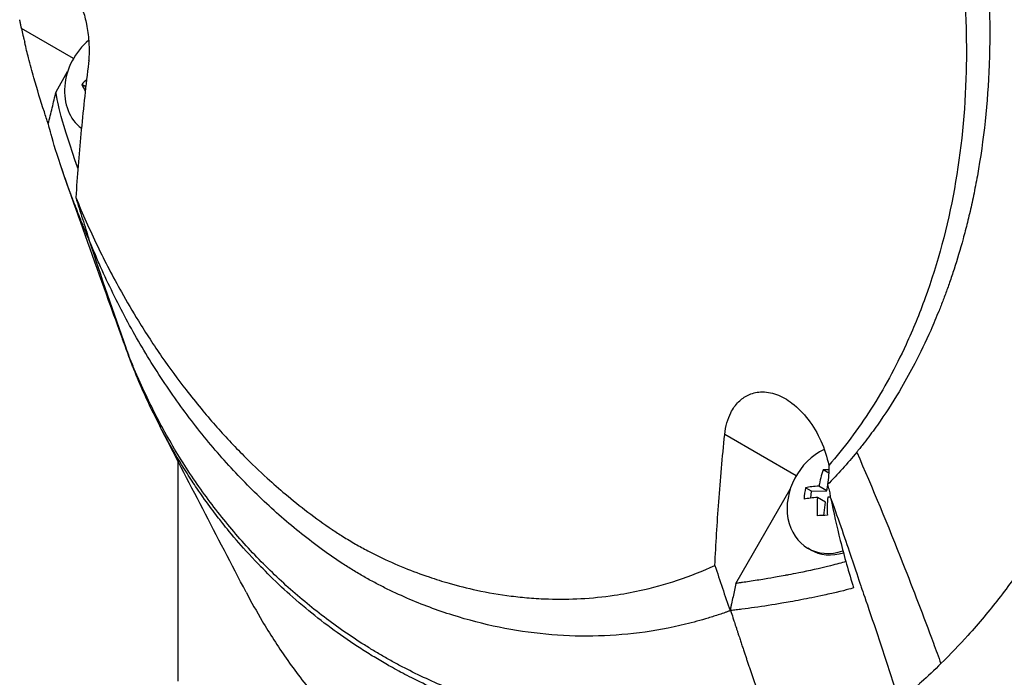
# Model space of a CAD drawing. Header units: millimetres. Extents: x 0 to 4378, y 0 to 2376.
# Tile 207 of 227: x 2548 to 2608, y 1523 to 1563. Entities that reach past the tile are written whole.
import ezdxf

# ---------------------------------------------------------------- set-up
doc = ezdxf.new("R2010")
doc.units = ezdxf.units.MM
doc.header["$LTSCALE"] = 0.2
doc.layers.add('01_Object Line', color=4, linetype='Continuous')

# ---------------------------------------------------------------- blocks, each defined once
blk = doc.blocks.new('A$Cf809625c')
for p, q in [((-197.934, 460.418), (-201.092, 462.242)), ((-197.012, 460.293), (-197.018, 460.297)), ((-198.995, 458.397), (-198.291, 459.617)), ((-197.191, 458.701), (-197.428, 458.838)), ((-196.975, 449.371), (-196.96, 449.324)), ((-154.03, 435.071), (-158.368, 437.576)), ((-191.583, 436.107), (-191.583, 436.109)), ((-191.583, 422.603), (-191.583, 435.957)), ((-152.05, 435.228), (-152.395, 435.428)), ((-153.089, 434.138), (-153.462, 434.354)), ((-152.157, 434.172), (-152.642, 434.452)), ((-152.157, 434.172), (-152.114, 434.505)), ((-157.696, 428.538), (-154.387, 434.27)), ((-153.143, 433.721), (-153.089, 434.138)), ((-153.089, 434.138), (-152.157, 434.172)), ((-152.246, 433.478), (-152.731, 433.758)), ((-152.35, 432.671), (-152.246, 433.478)), ((-153.166, 430.588), (-153.316, 430.675)), ((-150.636, 429.986), (-150.637, 429.986)), ((-184.039, 427.212), (-184.039, 427.212)), ((-149.358, 426.217), (-149.358, 426.217)), ((-181.297, 425.124), (-181.297, 425.124)), ((-177.913, 423.077), (-177.913, 423.077))]:
    blk.add_line(p, q)
for centre, major_axis, ratio, start_param, end_param in [((-195.494, 459.01), (-1.725, -2.988), 0.816497, 4.290569, 6.183134), ((-194.606, 459.275), (-3.805, -1.962), 0.511258, 5.112407, 5.114584), ((-194.314, 457.958), (2.699, -3.607), 0.268233, 3.825255, 3.830705), ((-194.177, 458.444), (-4.004, -2.065), 0.511258, 5.252138, 5.357499), ((-195.153, 457.33), (2.565, -3.427), 0.268233, 4.06817, 4.194472), ((27.138, 606.344), (138.525, 264.107), 0.726887, 2.523897, 2.55178), ((-183.708, 451.474), (17.522, -52.307), 0.240402, 4.796835, 4.80237), ((84.675, 714.677), (208.849, 361.747), 0.577351, 2.687136, 2.689473), ((-151.591, 433.663), (-1.725, -2.988), 0.816497, 4.003922, 7.034621), ((-150.442, 432.809), (0.162, -4.502), 0.514042, 4.073232, 4.320379), ((-149.952, 434.208), (-4.246, 0.547), 0.262858, 5.2613, 5.359054), ((-151.374, 432.775), (0.154, -4.278), 0.514042, 4.316147, 4.485718), ((-150.086, 433.167), (-4.468, 0.575), 0.262858, 5.354822, 5.601968), ((-150.175, 432.473), (4.468, -0.575), 0.262858, 2.213229, 2.460376), ((-150.442, 432.809), (0.162, -4.502), 0.514042, 4.481486, 4.728633), ((-149.82, 432.831), (-0.162, 4.502), 0.514042, 1.339894, 1.58704), ((-150.175, 432.473), (4.468, -0.575), 0.262858, 2.010377, 2.052121), ((-150.31, 431.432), (4.246, -0.547), 0.262858, 2.04789, 2.217461), ((-151.441, 433.576), (-1.725, -2.988), 0.816497, 0, 0.712038), ((-132.583, 489.773), (41.719, 72.26), 0.57735, 2.842314, 2.842318)]:
    blk.add_ellipse(centre, major_axis=major_axis, ratio=ratio, start_param=start_param, end_param=end_param)
for points, knots in [([(-129.077, 420.846), (-129.061, 420.856), (-128.858, 420.986), (-128.758, 421.05), (-128.679, 421.101), (-128.44, 421.255), (-128.281, 421.358), (-127.805, 421.67), (-127.488, 421.88), (-126.542, 422.516), (-125.915, 422.95), (-124.045, 424.278), (-122.816, 425.198), (-121.313, 426.377), (-121.015, 426.614), (-120.341, 427.156), (-119.959, 427.467), (-118.888, 428.353), (-118.19, 428.945), (-117.36, 429.668), (-117.223, 429.789), (-116.963, 430.018), (-116.84, 430.126), (-115.412, 431.395), (-114.13, 432.589), (-112.153, 434.517), (-111.443, 435.227), (-109.937, 436.772), (-109.144, 437.608), (-106.276, 440.72), (-104.264, 443.07), (-101.689, 446.294), (-101.058, 447.104), (-100.343, 448.042), (-100.251, 448.163), (-100.092, 448.374), (-100.018, 448.471), (-99.873, 448.664), (-99.798, 448.764), (-99.625, 448.996), (-99.53, 449.124), (-99.362, 449.353), (-99.292, 449.449), (-99.12, 449.686), (-99.017, 449.829), (-98.831, 450.09), (-98.746, 450.209), (-98.227, 450.944), (-97.802, 451.568), (-96.849, 453.017), (-96.328, 453.847), (-95.314, 455.54), (-94.821, 456.403), (-94.045, 457.833), (-93.749, 458.397), (-93.395, 459.094), (-93.329, 459.223), (-93.146, 459.59), (-93.029, 459.827), (-92.631, 460.645), (-92.356, 461.232), (-91.946, 462.139), (-91.804, 462.459), (-91.617, 462.891), (-91.568, 463.003), (-91.495, 463.175), (-91.471, 463.231), (-91.392, 463.417), (-91.336, 463.548), (-91.198, 463.877), (-91.112, 464.082), (-90.923, 464.537), (-90.823, 464.78), (-90.627, 465.261), (-90.531, 465.498), (-90.403, 465.817), (-90.372, 465.895), (-90.261, 466.172), (-90.179, 466.378), (-89.975, 466.895), (-89.861, 467.189), (-89.662, 467.704), (-89.578, 467.924), (-89.412, 468.36), (-89.328, 468.582), (-89.114, 469.153), (-88.987, 469.497), (-88.767, 470.102), (-88.676, 470.354), (-88.517, 470.798), (-88.45, 470.987), (-88.348, 471.275), (-88.314, 471.373), (-88.183, 471.747), (-88.087, 472.024), (-87.564, 473.552), (-87.154, 474.809), (-86.345, 477.432), (-85.947, 478.803), (-85.428, 480.714), (-85.286, 481.252), (-85.081, 482.052), (-85.015, 482.312), (-84.796, 483.189), (-84.646, 483.812), (-84.354, 485.072), (-84.21, 485.715), (-83.773, 487.755), (-83.5, 489.156), (-83.055, 491.712), (-82.874, 492.866), (-82.524, 495.371), (-82.363, 496.725), (-82.125, 499.164), (-82.038, 500.251), (-81.713, 505.517), (-81.751, 509.667), (-82.224, 514.573), (-82.324, 515.44), (-82.556, 517.134), (-82.686, 517.964), (-83.4, 521.975), (-84.217, 525.061), (-85.804, 529.297), (-86.352, 530.576), (-87.541, 533.004), (-88.176, 534.155), (-90.206, 537.411), (-91.741, 539.375), (-94.323, 541.979), (-95.215, 542.778), (-97.978, 544.97), (-99.96, 546.188), (-104.184, 548.13), (-106.4, 548.844), (-109.31, 549.435), (-109.918, 549.54), (-111.156, 549.719), (-111.786, 549.791), (-113.067, 549.904), (-113.719, 549.943), (-115.719, 550.008), (-117.077, 549.978), (-119.596, 549.793), (-120.755, 549.659), (-122.93, 549.32), (-123.946, 549.126), (-126.739, 548.501), (-128.513, 548), (-131.597, 546.964), (-132.913, 546.469), (-135.199, 545.52), (-136.173, 545.087), (-137.867, 544.286), (-138.591, 543.929), (-139.58, 543.421), (-139.849, 543.28), (-140.352, 543.013), (-140.587, 542.887), (-141.23, 542.538), (-141.639, 542.31), (-142.656, 541.733), (-143.264, 541.378), (-144.172, 540.831), (-144.474, 540.647), (-144.925, 540.367), (-145.076, 540.273), (-145.267, 540.152), (-145.349, 540.101), (-145.431, 540.049)], [-6.229962, -6.229962, -6.229962, -6.229962, -6.227864, -6.227864, -6.219552, -6.219552, -6.202929, -6.202929, -6.16968, -6.16968, -6.103208, -6.103208, -5.970065, -5.970065, -5.937453, -5.937453, -5.895346, -5.895346, -5.816119, -5.816119, -5.800362, -5.800362, -5.786281, -5.786281, -5.635887, -5.635887, -5.550128, -5.550128, -5.451964, -5.451964, -5.19041, -5.19041, -5.103809, -5.103809, -5.091041, -5.091041, -5.081268, -5.081268, -5.070806, -5.070806, -5.057101, -5.057101, -5.047416, -5.047416, -5.032993, -5.032993, -5.021064, -5.021064, -4.959513, -4.959513, -4.879662, -4.879662, -4.798866, -4.798866, -4.746913, -4.746913, -4.735039, -4.735039, -4.713278, -4.713278, -4.660559, -4.660559, -4.631405, -4.631405, -4.620962, -4.620962, -4.61581, -4.61581, -4.603824, -4.603824, -4.585775, -4.585775, -4.565126, -4.565126, -4.545061, -4.545061, -4.538129, -4.538129, -4.518662, -4.518662, -4.489931, -4.489931, -4.468034, -4.468034, -4.446173, -4.446173, -4.412022, -4.412022, -4.38742, -4.38742, -4.368644, -4.368644, -4.359076, -4.359076, -4.331844, -4.331844, -4.208918, -4.208918, -4.076245, -4.076245, -4.023995, -4.023995, -3.998904, -3.998904, -3.939656, -3.939656, -3.878964, -3.878964, -3.746371, -3.746371, -3.637173, -3.637173, -3.509455, -3.509455, -3.406658, -3.406658, -3.009825, -3.009825, -2.924337, -2.924337, -2.84138, -2.84138, -2.519502, -2.519502, -2.374871, -2.374871, -2.235834, -2.235834, -1.965462, -1.965462, -1.83333, -1.83333, -1.574796, -1.574796, -1.31765, -1.31765, -1.250405, -1.250405, -1.181884, -1.181884, -1.111813, -1.111813, -0.967968, -0.967968, -0.846322, -0.846322, -0.739809, -0.739809, -0.553416, -0.553416, -0.413606, -0.413606, -0.308754, -0.308754, -0.230175, -0.230175, -0.200698, -0.200698, -0.174921, -0.174921, -0.129811, -0.129811, -0.061984, -0.061984, -0.028133, -0.028133, -0.011208, -0.011208, -0.006486, -0.006486, -0.006486, -0.006486]), ([(-159.029, 509.88), (-158.847, 509.775), (-158.657, 509.663), (-158.459, 509.543), (-158.275, 509.433), (-158.085, 509.316), (-157.888, 509.192), (-157.532, 508.969), (-157.155, 508.725), (-156.756, 508.455), (-156.399, 508.214), (-156.025, 507.953), (-155.635, 507.671), (-155.279, 507.412), (-154.909, 507.136), (-154.527, 506.84), (-154.173, 506.565), (-153.808, 506.273), (-153.432, 505.963), (-153.081, 505.673), (-152.721, 505.366), (-152.352, 505.042), (-151.675, 504.447), (-150.97, 503.793), (-150.243, 503.072), (-150.107, 502.937), (-149.97, 502.8), (-149.833, 502.661), (-149.44, 502.262), (-148.893, 501.697), (-148.209, 500.937), (-147.647, 500.312), (-146.993, 499.555), (-146.262, 498.644), (-145.689, 497.93), (-145.068, 497.121), (-144.411, 496.205), (-143.853, 495.427), (-143.268, 494.571), (-142.665, 493.632), (-142.445, 493.289), (-142.222, 492.934), (-141.997, 492.568), (-141.668, 492.032), (-141.346, 491.488), (-141.031, 490.939), (-140.506, 490.022), (-140.001, 489.087), (-139.517, 488.136), (-139.274, 487.658), (-139.035, 487.175), (-138.803, 486.689), (-138.573, 486.209), (-138.349, 485.726), (-138.13, 485.239), (-137.69, 484.259), (-137.271, 483.266), (-136.876, 482.261), (-136.678, 481.758), (-136.486, 481.253), (-136.3, 480.745), (-136.261, 480.639), (-136.222, 480.532), (-136.183, 480.426), (-136.135, 480.292), (-135.988, 479.89), (-135.759, 479.215), (-135.619, 478.803), (-135.448, 478.289), (-135.254, 477.671), (-135.109, 477.211), (-134.951, 476.693), (-134.784, 476.117), (-134.712, 475.867), (-134.638, 475.607), (-134.563, 475.336), (-134.494, 475.084), (-134.423, 474.823), (-134.351, 474.552), (-134.295, 474.341), (-134.239, 474.124), (-134.182, 473.902), (-134.104, 473.595), (-134.028, 473.288), (-133.954, 472.98), (-133.891, 472.718), (-133.83, 472.455), (-133.77, 472.192), (-133.71, 471.929), (-133.652, 471.665), (-133.595, 471.403), (-133.537, 471.132), (-133.478, 470.849), (-133.423, 470.584), (-133.373, 470.336), (-133.326, 470.104), (-133.272, 469.82), (-133.218, 469.535), (-133.155, 469.199), (-133.098, 468.878), (-133.041, 468.558), (-132.989, 468.253), (-132.938, 467.937), (-132.9, 467.708), (-132.864, 467.48), (-132.829, 467.252), (-132.816, 467.166), (-132.803, 467.08), (-132.79, 466.995), (-132.743, 466.681), (-132.699, 466.367), (-132.656, 466.053), (-132.635, 465.896), (-132.614, 465.739), (-132.594, 465.582), (-132.574, 465.425), (-132.555, 465.268), (-132.536, 465.111), (-132.498, 464.798), (-132.462, 464.484), (-132.428, 464.171), (-132.361, 463.544), (-132.303, 462.919), (-132.254, 462.294), (-132.229, 461.982), (-132.207, 461.67), (-132.186, 461.358), (-132.166, 461.047), (-132.147, 460.735), (-132.132, 460.425), (-132.124, 460.269), (-132.116, 460.114), (-132.11, 459.959), (-132.103, 459.804), (-132.096, 459.649), (-132.091, 459.494), (-132.08, 459.193), (-132.071, 458.892), (-132.065, 458.592), (-132.065, 458.583), (-132.065, 458.575), (-132.065, 458.566), (-132.058, 458.257), (-132.055, 457.949), (-132.053, 457.642), (-132.052, 457.335), (-132.053, 457.028), (-132.056, 456.722), (-132.058, 456.569), (-132.061, 456.416), (-132.064, 456.263), (-132.067, 456.111), (-132.071, 455.959), (-132.075, 455.806), (-132.084, 455.502), (-132.094, 455.199), (-132.108, 454.896), (-132.115, 454.717), (-132.124, 454.539), (-132.134, 454.361), (-132.134, 454.358), (-132.134, 454.354), (-132.134, 454.351), (-132.137, 454.295), (-132.144, 454.175), (-132.155, 453.99), (-132.163, 453.851), (-132.175, 453.675), (-132.19, 453.463), (-132.198, 453.349), (-132.207, 453.225), (-132.218, 453.091), (-132.228, 452.953), (-132.241, 452.804), (-132.255, 452.644), (-132.264, 452.533), (-132.275, 452.416), (-132.286, 452.295), (-132.289, 452.262), (-132.292, 452.23), (-132.295, 452.198), (-132.328, 451.857), (-132.359, 451.561), (-132.387, 451.311), (-132.457, 450.696), (-132.505, 450.35), (-132.516, 450.265), (-132.548, 450.029), (-132.581, 449.793), (-132.616, 449.558), (-132.659, 449.269), (-132.704, 448.981), (-132.752, 448.694), (-132.773, 448.565), (-132.795, 448.437), (-132.817, 448.31), (-132.845, 448.152), (-132.873, 447.994), (-132.902, 447.837), (-132.935, 447.655), (-132.969, 447.474), (-133.004, 447.294), (-133.066, 446.973), (-133.244, 446.016), (-133.629, 444.487), (-133.636, 444.46), (-133.643, 444.434), (-133.649, 444.407), (-133.92, 443.34), (-134.222, 442.294), (-134.553, 441.272), (-134.811, 440.476), (-135.087, 439.693), (-135.38, 438.926), (-135.473, 438.684), (-135.567, 438.444), (-135.663, 438.205), (-136.062, 437.209), (-136.491, 436.239), (-136.948, 435.297), (-137.073, 435.038), (-137.201, 434.782), (-137.33, 434.527), (-137.431, 434.329), (-137.538, 434.122), (-137.653, 433.906), (-137.874, 433.487), (-138.121, 433.037), (-138.397, 432.558), (-138.52, 432.344), (-138.648, 432.124), (-138.783, 431.9), (-138.909, 431.688), (-139.041, 431.472), (-139.178, 431.252), (-139.308, 431.044), (-139.443, 430.832), (-139.583, 430.616), (-139.605, 430.583), (-139.626, 430.55), (-139.648, 430.516), (-139.758, 430.347), (-139.875, 430.172), (-139.996, 429.991), (-140.253, 429.609), (-140.537, 429.202), (-140.849, 428.772), (-141.121, 428.397), (-141.416, 428.005), (-141.734, 427.598), (-142.283, 426.896), (-142.901, 426.152), (-143.598, 425.38), (-144.101, 424.823), (-144.645, 424.251), (-145.233, 423.672)], [0, 0, 0, 0, 0.0108915, 0.0108915, 0.0108915, 0.020974, 0.020974, 0.020974, 0.0391503, 0.0391503, 0.0391503, 0.0554178, 0.0554178, 0.0554178, 0.0702751, 0.0702751, 0.0702751, 0.0840358, 0.0840358, 0.0840358, 0.0969119, 0.0969119, 0.0969119, 0.1205769, 0.1205769, 0.1205769, 0.125, 0.125, 0.125, 0.1638961, 0.1638961, 0.1638961, 0.1958374, 0.1958374, 0.1958374, 0.2208888, 0.2208888, 0.2208888, 0.2422005, 0.2422005, 0.2422005, 0.25, 0.25, 0.25, 0.2678209, 0.2678209, 0.2678209, 0.2975362, 0.2975362, 0.2975362, 0.3125, 0.3125, 0.3125, 0.3272656, 0.3272656, 0.3272656, 0.3570095, 0.3570095, 0.3570095, 0.3718814, 0.3718814, 0.3718814, 0.375, 0.375, 0.375, 0.3991671, 0.3991671, 0.3991671, 0.4139157, 0.4139157, 0.4139157, 0.4249028, 0.4249028, 0.4249028, 0.429655, 0.429655, 0.429655, 0.4340613, 0.4340613, 0.4340613, 0.4375, 0.4375, 0.4375, 0.4468814, 0.4468814, 0.4468814, 0.4548932, 0.4548932, 0.4548932, 0.4629051, 0.4629051, 0.4629051, 0.4712008, 0.4712008, 0.4712008, 0.4789288, 0.4789288, 0.4789288, 0.4866568, 0.4866568, 0.4866568, 0.4943848, 0.4943848, 0.4943848, 0.5, 0.5, 0.5, 0.502414, 0.502414, 0.502414, 0.5112437, 0.5112437, 0.5112437, 0.5156585, 0.5156585, 0.5156585, 0.5200734, 0.5200734, 0.5200734, 0.528903, 0.528903, 0.528903, 0.5465624, 0.5465624, 0.5465624, 0.555392, 0.555392, 0.555392, 0.5642217, 0.5642217, 0.5642217, 0.5686366, 0.5686366, 0.5686366, 0.5730514, 0.5730514, 0.5730514, 0.5816327, 0.5816327, 0.5816327, 0.5818813, 0.5818813, 0.5818813, 0.5907202, 0.5907202, 0.5907202, 0.5995591, 0.5995591, 0.5995591, 0.6039786, 0.6039786, 0.6039786, 0.6083981, 0.6083981, 0.6083981, 0.6172371, 0.6172371, 0.6172371, 0.622449, 0.622449, 0.622449, 0.6229413, 0.6229413, 0.6229413, 0.6298917, 0.6298917, 0.6298917, 0.6351416, 0.6351416, 0.6351416, 0.6379546, 0.6379546, 0.6379546, 0.6408496, 0.6408496, 0.6408496, 0.6428571, 0.6428571, 0.6428571, 0.6433986, 0.6433986, 0.6433986, 0.6491487, 0.6491487, 0.6491487, 0.6632653, 0.6632653, 0.6632653, 0.6704637, 0.6704637, 0.6704637, 0.6793393, 0.6793393, 0.6793393, 0.6833065, 0.6833065, 0.6833065, 0.6882149, 0.6882149, 0.6882149, 0.6938776, 0.6938776, 0.6938776, 0.7239727, 0.7239727, 0.7239727, 0.7244898, 0.7244898, 0.7244898, 0.7589042, 0.7589042, 0.7589042, 0.7857143, 0.7857143, 0.7857143, 0.7941949, 0.7941949, 0.7941949, 0.8295621, 0.8295621, 0.8295621, 0.8392857, 0.8392857, 0.8392857, 0.849008, 0.849008, 0.849008, 0.8678821, 0.8678821, 0.8678821, 0.876305, 0.876305, 0.876305, 0.8842189, 0.8842189, 0.8842189, 0.8917062, 0.8917062, 0.8917062, 0.8928571, 0.8928571, 0.8928571, 0.9031342, 0.9031342, 0.9031342, 0.9247967, 0.9247967, 0.9247967, 0.9437386, 0.9437386, 0.9437386, 0.9764071, 0.9764071, 0.9764071, 1, 1, 1, 1]), ([(-163.706, 504.279), (-163.537, 504.182), (-163.086, 503.922), (-162.055, 503.246), (-161.648, 502.962), (-160.977, 502.471), (-160.709, 502.269), (-159.39, 501.24), (-158.353, 500.336), (-156.685, 498.719), (-156.03, 498.041), (-154.545, 496.395), (-153.727, 495.405), (-151.894, 492.987), (-150.906, 491.526), (-148.763, 487.953), (-147.659, 485.786), (-146.441, 482.925), (-146.195, 482.317), (-145.842, 481.397), (-145.728, 481.091), (-145.505, 480.477), (-145.396, 480.169), (-145.235, 479.7), (-145.182, 479.542), (-145.023, 479.064), (-144.922, 478.752), (-144.725, 478.125), (-144.631, 477.814), (-144.493, 477.346), (-144.448, 477.191), (-144.356, 476.87), (-144.31, 476.705), (-144.22, 476.377), (-144.175, 476.212), (-144.044, 475.716), (-143.957, 475.38), (-143.801, 474.745), (-143.726, 474.434), (-143.584, 473.815), (-143.517, 473.509), (-143.321, 472.58), (-143.201, 471.956), (-142.975, 470.67), (-142.87, 470.001), (-142.697, 468.757), (-142.627, 468.182), (-142.546, 467.418), (-142.53, 467.258), (-142.452, 466.453), (-142.402, 465.815), (-142.344, 464.855), (-142.327, 464.535), (-142.3, 463.901), (-142.29, 463.583), (-142.274, 462.95), (-142.269, 462.639), (-142.266, 462.166), (-142.266, 462.007), (-142.267, 461.695), (-142.268, 461.545), (-142.271, 461.232), (-142.274, 461.075), (-142.283, 460.629), (-142.291, 460.327), (-142.389, 457.731), (-142.629, 455.476), (-143.056, 453.093), (-143.094, 452.891), (-143.172, 452.489), (-143.211, 452.293), (-143.291, 451.909), (-143.331, 451.72), (-143.413, 451.349), (-143.455, 451.168), (-143.539, 450.81), (-143.582, 450.632), (-143.707, 450.125), (-143.795, 449.789), (-144.059, 448.827), (-144.247, 448.2), (-144.525, 447.347), (-144.613, 447.084), (-144.747, 446.7), (-144.79, 446.578), (-144.919, 446.219), (-145.006, 445.984), (-145.179, 445.532), (-145.263, 445.316), (-145.512, 444.696), (-145.681, 444.297), (-146.161, 443.215), (-146.485, 442.542), (-147.081, 441.397), (-147.347, 440.916), (-148.034, 439.74), (-148.469, 439.058), (-149.15, 438.074), (-149.382, 437.752), (-149.738, 437.279), (-149.858, 437.124), (-150.04, 436.892), (-150.1, 436.816), (-150.192, 436.702), (-150.223, 436.664), (-150.269, 436.607), (-150.284, 436.588), (-150.315, 436.55), (-150.33, 436.531), (-150.346, 436.512)], [0.000492, 0.000492, 0.000492, 0.000492, 0.070477, 0.070477, 0.116784, 0.116784, 0.147598, 0.147598, 0.270163, 0.270163, 0.35129, 0.35129, 0.459378, 0.459378, 0.603543, 0.603543, 0.795477, 0.795477, 0.846759, 0.846759, 0.872247, 0.872247, 0.897546, 0.897546, 0.910816, 0.910816, 0.936058, 0.936058, 0.961053, 0.961053, 0.973407, 0.973407, 0.986612, 0.986612, 0.999925, 0.999925, 1.026343, 1.026343, 1.051465, 1.051465, 1.076258, 1.076258, 1.125243, 1.125243, 1.177878, 1.177878, 1.224985, 1.224985, 1.237745, 1.237745, 1.287061, 1.287061, 1.311764, 1.311764, 1.336615, 1.336615, 1.361333, 1.361333, 1.372959, 1.372959, 1.384222, 1.384222, 1.395507, 1.395507, 1.41867, 1.41867, 1.596072, 1.596072, 1.612752, 1.612752, 1.628768, 1.628768, 1.644172, 1.644172, 1.659003, 1.659003, 1.673475, 1.673475, 1.702106, 1.702106, 1.756638, 1.756638, 1.781274, 1.781274, 1.792708, 1.792708, 1.814679, 1.814679, 1.835454, 1.835454, 1.874477, 1.874477, 1.942807, 1.942807, 1.994085, 1.994085, 2.070998, 2.070998, 2.109452, 2.109452, 2.128666, 2.128666, 2.138273, 2.138273, 2.143077, 2.143077, 2.145479, 2.145479, 2.147874, 2.147874, 2.147874, 2.147874]), ([(-164.225, 501.429), (-164.184, 501.406), (-164.152, 501.388), (-164.082, 501.346), (-164.046, 501.326), (-163.939, 501.262), (-163.867, 501.22), (-163.651, 501.09), (-163.507, 501.001), (-163.06, 500.718), (-162.757, 500.516), (-161.713, 499.793), (-160.972, 499.223), (-158.671, 497.298), (-157.15, 495.785), (-155.403, 493.755), (-155.083, 493.371), (-154.004, 492.026), (-153.268, 491.029), (-152.128, 489.348), (-151.704, 488.689), (-150.76, 487.141), (-150.25, 486.242), (-149.339, 484.513), (-148.932, 483.688), (-148.338, 482.398), (-148.137, 481.944), (-146.962, 479.186), (-146.138, 476.792), (-145.159, 473.128), (-144.877, 471.903), (-144.399, 469.436), (-144.204, 468.194), (-143.907, 465.729), (-143.804, 464.507), (-143.686, 462.064), (-143.671, 460.843), (-143.82, 454.745), (-144.659, 450.093), (-146.542, 444.903), (-146.931, 443.956), (-147.99, 441.661), (-148.702, 440.354), (-149.879, 438.516), (-150.289, 437.923), (-151.144, 436.781), (-151.589, 436.232), (-152.05, 435.706)], [0.000001, 0.000001, 0.000001, 0.000001, 0.017289, 0.017289, 0.034993, 0.034993, 0.070506, 0.070506, 0.142461, 0.142461, 0.294734, 0.294734, 0.67969, 0.67969, 1.52071, 1.52071, 1.712137, 1.712137, 2.17847, 2.17847, 2.468632, 2.468632, 2.845677, 2.845677, 3.177241, 3.177241, 3.354712, 3.354712, 4.246918, 4.246918, 4.688059, 4.688059, 5.129475, 5.129475, 5.562211, 5.562211, 5.997516, 5.997516, 7.753462, 7.753462, 8.159608, 8.159608, 8.770872, 8.770872, 9.07783, 9.07783, 9.385555, 9.385555, 9.385555, 9.385555]), ([(-200.721, 463.723), (-200.586, 464.09), (-200.417, 464.408), (-200.035, 464.896), (-199.822, 465.075), (-199.371, 465.269), (-199.135, 465.293), (-198.691, 465.174), (-198.489, 465.062), (-198.096, 464.708), (-197.911, 464.471), (-197.603, 463.933), (-197.48, 463.654), (-197.281, 463.076), (-197.204, 462.785), (-197.078, 462.154), (-197.035, 461.816), (-196.993, 461.219), (-196.987, 460.959), (-196.998, 460.43), (-197.018, 460.163), (-197.049, 459.908)], [-1.150602, -1.150602, -1.150602, -1.150602, -0.989, -0.989, -0.83662, -0.83662, -0.693755, -0.693755, -0.577855, -0.577855, -0.462354, -0.462354, -0.364163, -0.364163, -0.273382, -0.273382, -0.170776, -0.170776, -0.089061, -0.089061, -0.000001, -0.000001, -0.000001, -0.000001]), ([(-201.162, 462.566), (-201.169, 462.599), (-201.176, 462.633), (-201.19, 462.703), (-201.197, 462.736), (-201.204, 462.769)], [-0.02866133, -0.02866133, -0.02866133, -0.02866133, -0.01438409, -0.01438409, -0.00000101, -0.00000101, -0.00000101, -0.00000101]), ([(-201.117, 462.354), (-201.124, 462.388), (-201.132, 462.424), (-201.147, 462.496), (-201.154, 462.531), (-201.162, 462.566)], [-0.03068242, -0.03068242, -0.03068242, -0.03068242, -0.01518953, -0.01518953, -0.00000372, -0.00000372, -0.00000372, -0.00000372]), ([(-201.092, 462.242), (-201.096, 462.261), (-201.101, 462.279), (-201.109, 462.317), (-201.113, 462.335), (-201.117, 462.354)], [-0.01561538, -0.01561538, -0.01561538, -0.01561538, -0.00782326, -0.00782326, -0.00000122, -0.00000122, -0.00000122, -0.00000122]), ([(-201.092, 462.242), (-201.063, 462.105), (-201.033, 461.972), (-200.985, 461.758), (-200.965, 461.669), (-200.949, 461.601), (-200.927, 461.505), (-200.901, 461.395)], [-0.481439, -0.481439, -0.481439, -0.481439, -0.2135562, -0.2135562, -0.046609, -0.046609, -0.0000371, -0.0000371, -0.0000371, -0.0000371]), ([(-199.706, 457.165), (-199.928, 457.843), (-200.143, 458.542), (-200.455, 459.642), (-200.564, 460.044), (-200.741, 460.732), (-200.821, 461.054), (-200.901, 461.395)], [0.000001, 0.000001, 0.000001, 0.000001, 0.3048998, 0.3048998, 0.4765692, 0.4765692, 0.5978758, 0.5978758, 0.5978758, 0.5978758]), ([(-197.049, 459.908), (-197.216, 458.541), (-197.361, 457.185), (-197.607, 454.542), (-197.71, 453.259), (-197.796, 451.98)], [0.000001, 0.000001, 0.000001, 0.000001, 0.476483, 0.476483, 0.9337115, 0.9337115, 0.9337115, 0.9337115]), ([(-199.465, 456.444), (-199.387, 456.769), (-199.308, 457.096), (-199.152, 457.745), (-199.073, 458.072), (-198.995, 458.397)], [0.0000193, 0.0000193, 0.0000193, 0.0000193, 0.1074008, 0.1074008, 0.2148844, 0.2148844, 0.2148844, 0.2148844]), ([(-197.666, 453.756), (-197.719, 453.903), (-197.771, 454.052), (-198.784, 456.946), (-198.927, 457.904), (-198.995, 458.397)], [0.3419532, 0.3419532, 0.3419532, 0.3419532, 0.3933877, 0.3933877, 1.3260065, 1.3260065, 1.3260065, 1.3260065]), ([(-199.465, 456.444), (-199.505, 456.561), (-199.546, 456.684), (-199.627, 456.924), (-199.667, 457.046), (-199.706, 457.165)], [0.0000204, 0.0000204, 0.0000204, 0.0000204, 0.0529294, 0.0529294, 0.1060918, 0.1060918, 0.1060918, 0.1060918]), ([(-196.974, 449.357), (-197.022, 449.47), (-197.07, 449.584), (-197.134, 449.736), (-197.15, 449.774), (-197.185, 449.859), (-197.207, 449.911), (-197.257, 450.032), (-197.286, 450.101), (-197.35, 450.261), (-197.39, 450.358), (-197.472, 450.563), (-197.521, 450.685), (-197.633, 450.968), (-197.698, 451.134), (-197.845, 451.514), (-197.928, 451.732), (-198.116, 452.233), (-198.226, 452.534), (-199.109, 454.994), (-199.421, 456.256), (-199.465, 456.444)], [0.000001, 0.000001, 0.000001, 0.000001, 0.042923, 0.042923, 0.057239, 0.057239, 0.074768, 0.074768, 0.097084, 0.097084, 0.12756, 0.12756, 0.171772, 0.171772, 0.230397, 0.230397, 0.309515, 0.309515, 0.411443, 0.411443, 1.150961, 1.150961, 1.150961, 1.150961]), ([(-194.962, 443.402), (-195.231, 444.143), (-195.51, 444.919), (-196.521, 447.731), (-197.327, 449.953), (-198.077, 452.083), (-198.097, 452.141), (-198.125, 452.221), (-198.134, 452.245), (-198.193, 452.413), (-198.243, 452.558), (-198.416, 453.055), (-198.534, 453.397), (-198.65, 453.738)], [0, 0, 0, 0, 0.29124, 0.29124, 1.017385, 1.017385, 1.038006, 1.038006, 1.045834, 1.045834, 1.093564, 1.093564, 1.20925, 1.20925, 1.20925, 1.20925]), ([(-197.796, 451.98), (-197.662, 451.543), (-197.526, 451.107), (-197.252, 450.237), (-197.114, 449.804), (-196.975, 449.371)], [0.000001, 0.000001, 0.000001, 0.000001, 0.2015129, 0.2015129, 0.4030424, 0.4030424, 0.4030424, 0.4030424]), ([(-197.796, 451.98), (-197.386, 450.98), (-196.947, 449.997), (-196.023, 448.083), (-195.536, 447.15), (-194.691, 445.642), (-194.345, 445.054), (-193.53, 443.73), (-193.052, 442.999), (-192.087, 441.605), (-191.599, 440.94), (-190.8, 439.909), (-190.495, 439.528), (-189.903, 438.813), (-189.616, 438.478), (-188.761, 437.507), (-188.179, 436.886), (-187.118, 435.82), (-186.644, 435.365), (-185.802, 434.599), (-185.438, 434.28), (-184.623, 433.594), (-184.165, 433.226), (-183.221, 432.508), (-182.723, 432.151), (-181.998, 431.666), (-181.787, 431.53), (-181.317, 431.235), (-181.061, 431.081), (-180.558, 430.792), (-180.309, 430.655), (-179.842, 430.409), (-179.626, 430.299), (-178.879, 429.935), (-178.353, 429.702), (-177.334, 429.287), (-176.831, 429.101), (-175.924, 428.794), (-175.516, 428.667), (-174.554, 428.393), (-174.001, 428.254), (-172.744, 427.984), (-172.041, 427.863), (-170.979, 427.729), (-170.619, 427.691), (-169.864, 427.63), (-169.469, 427.608), (-168.421, 427.576), (-167.765, 427.583), (-166.433, 427.656), (-165.756, 427.723), (-164.567, 427.897), (-164.052, 427.99), (-162.761, 428.272), (-161.99, 428.484), (-160.463, 428.994), (-159.708, 429.292), (-158.966, 429.633)], [0.000001, 0.000001, 0.000001, 0.000001, 0.329785, 0.329785, 0.655784, 0.655784, 0.869551, 0.869551, 1.1471, 1.1471, 1.413768, 1.413768, 1.572185, 1.572185, 1.716378, 1.716378, 1.998218, 1.998218, 2.220261, 2.220261, 2.38565, 2.38565, 2.586481, 2.586481, 2.797354, 2.797354, 2.890721, 2.890721, 2.998917, 2.998917, 3.102407, 3.102407, 3.193729, 3.193729, 3.404829, 3.404829, 3.606578, 3.606578, 3.771982, 3.771982, 3.995205, 3.995205, 4.278205, 4.278205, 4.423595, 4.423595, 4.583388, 4.583388, 4.852579, 4.852579, 5.133194, 5.133194, 5.349319, 5.349319, 5.678864, 5.678864, 6.012538, 6.012538, 6.012538, 6.012538]), ([(-158.008, 426.892), (-158.065, 426.871), (-158.121, 426.851), (-158.178, 426.831), (-158.234, 426.81), (-158.291, 426.79), (-158.348, 426.771), (-158.461, 426.731), (-158.574, 426.692), (-158.688, 426.654), (-158.916, 426.578), (-159.144, 426.506), (-159.372, 426.436), (-159.83, 426.298), (-160.29, 426.172), (-160.753, 426.06), (-161.677, 425.835), (-162.611, 425.662), (-163.551, 425.542), (-164.491, 425.422), (-165.436, 425.355), (-166.384, 425.34), (-167.333, 425.325), (-168.283, 425.363), (-169.233, 425.453), (-170.183, 425.543), (-171.132, 425.685), (-172.077, 425.878), (-173.022, 426.072), (-173.963, 426.316), (-174.897, 426.61), (-175.364, 426.757), (-175.829, 426.917), (-176.292, 427.09), (-176.755, 427.262), (-177.215, 427.447), (-177.673, 427.646), (-178.131, 427.844), (-178.586, 428.055), (-179.037, 428.281), (-179.264, 428.394), (-179.489, 428.511), (-179.713, 428.631), (-179.937, 428.751), (-180.159, 428.875), (-180.38, 429.002), (-180.601, 429.13), (-180.821, 429.261), (-181.04, 429.396), (-181.259, 429.531), (-181.476, 429.67), (-181.692, 429.812), (-182.125, 430.096), (-182.552, 430.394), (-182.975, 430.704), (-183.398, 431.014), (-183.816, 431.336), (-184.228, 431.669), (-184.641, 432.002), (-185.048, 432.347), (-185.45, 432.701), (-186.254, 433.411), (-187.037, 434.162), (-187.795, 434.954), (-188.553, 435.745), (-189.287, 436.576), (-189.993, 437.443), (-190.699, 438.311), (-191.378, 439.216), (-192.027, 440.154), (-192.675, 441.093), (-193.294, 442.065), (-193.88, 443.068), (-194.466, 444.07), (-195.02, 445.102), (-195.539, 446.161), (-195.799, 446.691), (-196.05, 447.227), (-196.292, 447.769), (-196.413, 448.04), (-196.532, 448.312), (-196.649, 448.586), (-196.707, 448.723), (-196.765, 448.86), (-196.822, 448.998), (-196.85, 449.067), (-196.879, 449.136), (-196.907, 449.205), (-196.93, 449.26), (-196.952, 449.316), (-196.975, 449.371)], [0, 0, 0, 0, 0.003914, 0.003914, 0.003914, 0.007828, 0.007828, 0.007828, 0.015656, 0.015656, 0.015656, 0.031312, 0.031312, 0.031312, 0.062623, 0.062623, 0.062623, 0.125247, 0.125247, 0.125247, 0.18787, 0.18787, 0.18787, 0.250493, 0.250493, 0.250493, 0.313116, 0.313116, 0.313116, 0.37574, 0.37574, 0.37574, 0.407051, 0.407051, 0.407051, 0.438363, 0.438363, 0.438363, 0.469675, 0.469675, 0.469675, 0.485368, 0.485368, 0.485368, 0.500986, 0.500986, 0.500986, 0.516605, 0.516605, 0.516605, 0.532223, 0.532223, 0.532223, 0.56346, 0.56346, 0.56346, 0.594697, 0.594697, 0.594697, 0.625934, 0.625934, 0.625934, 0.688408, 0.688408, 0.688408, 0.750881, 0.750881, 0.750881, 0.813355, 0.813355, 0.813355, 0.875829, 0.875829, 0.875829, 0.938303, 0.938303, 0.938303, 0.969539, 0.969539, 0.969539, 0.985158, 0.985158, 0.985158, 0.992967, 0.992967, 0.992967, 0.996872, 0.996872, 0.996872, 1, 1, 1, 1]), ([(-196.96, 449.324), (-196.962, 449.33), (-196.964, 449.335), (-196.969, 449.346), (-196.971, 449.351), (-196.974, 449.357)], [0.000001, 0.000001, 0.000001, 0.000001, 0.002017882, 0.002017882, 0.004034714, 0.004034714, 0.004034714, 0.004034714]), ([(-155.718, 420.142), (-155.783, 420.13), (-155.848, 420.12), (-155.913, 420.109), (-155.978, 420.098), (-156.043, 420.088), (-156.107, 420.078), (-156.237, 420.057), (-156.367, 420.037), (-156.496, 420.018), (-156.755, 419.979), (-157.015, 419.943), (-157.274, 419.909), (-157.792, 419.843), (-158.309, 419.786), (-158.826, 419.741), (-159.859, 419.65), (-160.889, 419.602), (-161.913, 419.598), (-162.937, 419.594), (-163.955, 419.634), (-164.964, 419.717), (-165.974, 419.801), (-166.974, 419.928), (-167.963, 420.098), (-168.952, 420.269), (-169.93, 420.482), (-170.894, 420.736), (-171.858, 420.991), (-172.809, 421.288), (-173.743, 421.625), (-174.21, 421.793), (-174.674, 421.972), (-175.133, 422.16), (-175.592, 422.349), (-176.046, 422.548), (-176.496, 422.757), (-176.947, 422.965), (-177.392, 423.184), (-177.833, 423.413), (-178.054, 423.527), (-178.274, 423.644), (-178.492, 423.764), (-178.71, 423.883), (-178.926, 424.004), (-179.14, 424.128), (-179.355, 424.252), (-179.569, 424.379), (-179.782, 424.508), (-179.994, 424.637), (-180.205, 424.768), (-180.415, 424.902), (-180.834, 425.169), (-181.247, 425.446), (-181.655, 425.732), (-182.063, 426.018), (-182.465, 426.313), (-182.862, 426.618), (-183.258, 426.922), (-183.648, 427.235), (-184.032, 427.557), (-184.8, 428.201), (-185.542, 428.879), (-186.258, 429.592), (-186.973, 430.304), (-187.661, 431.05), (-188.318, 431.829), (-188.976, 432.607), (-189.605, 433.418), (-190.201, 434.258), (-190.797, 435.099), (-191.361, 435.971), (-191.891, 436.87), (-192.421, 437.77), (-192.917, 438.697), (-193.378, 439.649), (-193.609, 440.126), (-193.831, 440.608), (-194.044, 441.096), (-194.151, 441.341), (-194.255, 441.586), (-194.357, 441.833), (-194.409, 441.957), (-194.459, 442.081), (-194.509, 442.205), (-194.534, 442.267), (-194.559, 442.329), (-194.584, 442.391), (-194.608, 442.454), (-194.633, 442.516), (-194.657, 442.578)], [0, 0, 0, 0, 0.0039109, 0.0039109, 0.0039109, 0.0078218, 0.0078218, 0.0078218, 0.0156437, 0.0156437, 0.0156437, 0.0312874, 0.0312874, 0.0312874, 0.0625747, 0.0625747, 0.0625747, 0.1251494, 0.1251494, 0.1251494, 0.1877242, 0.1877242, 0.1877242, 0.2502989, 0.2502989, 0.2502989, 0.3128736, 0.3128736, 0.3128736, 0.3754483, 0.3754483, 0.3754483, 0.4067357, 0.4067357, 0.4067357, 0.4380231, 0.4380231, 0.4380231, 0.4693104, 0.4693104, 0.4693104, 0.4849915, 0.4849915, 0.4849915, 0.5005978, 0.5005978, 0.5005978, 0.5162041, 0.5162041, 0.5162041, 0.5318104, 0.5318104, 0.5318104, 0.5630231, 0.5630231, 0.5630231, 0.5942357, 0.5942357, 0.5942357, 0.6254483, 0.6254483, 0.6254483, 0.6878736, 0.6878736, 0.6878736, 0.7502989, 0.7502989, 0.7502989, 0.8127242, 0.8127242, 0.8127242, 0.8751494, 0.8751494, 0.8751494, 0.9375747, 0.9375747, 0.9375747, 0.9687874, 0.9687874, 0.9687874, 0.9843937, 0.9843937, 0.9843937, 0.9921968, 0.9921968, 0.9921968, 0.9960984, 0.9960984, 0.9960984, 1, 1, 1, 1]), ([(-194.432, 441.955), (-194.435, 441.961), (-194.437, 441.968), (-194.44, 441.975), (-194.447, 441.994), (-194.455, 442.014), (-194.462, 442.034), (-194.48, 442.082), (-194.497, 442.131), (-194.516, 442.181)], [0, 0, 0, 0, 0.00296762, 0.00296762, 0.00296762, 0.01164465, 0.01164465, 0.01164465, 0.03222875, 0.03222875, 0.03222875, 0.03222875]), ([(-155.476, 419.47), (-155.536, 419.46), (-155.597, 419.451), (-155.658, 419.442), (-155.744, 419.43), (-155.83, 419.417), (-155.916, 419.405), (-157.291, 419.209), (-158.664, 419.086), (-160.028, 419.037), (-160.604, 419.016), (-161.178, 419.009), (-161.751, 419.014), (-162.132, 419.018), (-162.498, 419.028), (-162.848, 419.042), (-163.285, 419.06), (-163.697, 419.084), (-164.085, 419.113), (-165.806, 419.241), (-167.053, 419.45), (-167.859, 419.597), (-167.921, 419.608), (-167.984, 419.62), (-168.047, 419.632), (-169.155, 419.841), (-170.441, 420.137), (-171.877, 420.579), (-172.452, 420.756), (-173.05, 420.956), (-173.67, 421.184), (-173.692, 421.192), (-173.713, 421.2), (-173.734, 421.208), (-174.403, 421.456), (-175.006, 421.702), (-175.547, 421.938), (-176.693, 422.437), (-177.559, 422.884), (-178.177, 423.218), (-178.55, 423.419), (-178.832, 423.58), (-179.026, 423.692), (-179.041, 423.701), (-179.055, 423.709), (-179.069, 423.717), (-179.341, 423.875), (-179.606, 424.033), (-179.862, 424.191), (-180.145, 424.365), (-180.419, 424.539), (-180.684, 424.713), (-181.259, 425.089), (-181.791, 425.462), (-182.283, 425.826), (-182.846, 426.242), (-183.357, 426.645), (-183.82, 427.03), (-184.377, 427.492), (-184.866, 427.926), (-185.292, 428.322), (-185.793, 428.787), (-186.209, 429.2), (-186.548, 429.55), (-186.598, 429.601), (-186.647, 429.651), (-186.695, 429.701), (-187.242, 430.27), (-187.68, 430.763), (-188.025, 431.164), (-188.48, 431.694), (-188.772, 432.062), (-188.92, 432.25), (-189.247, 432.663), (-189.774, 433.339), (-190.447, 434.329), (-190.634, 434.603), (-190.832, 434.902), (-191.038, 435.226), (-191.667, 436.213), (-192.154, 437.08), (-192.533, 437.796), (-192.661, 438.038), (-192.776, 438.262), (-192.88, 438.469), (-193.421, 439.542), (-193.879, 440.575), (-194.271, 441.549), (-194.304, 441.63), (-194.336, 441.711), (-194.368, 441.792), (-194.384, 441.833), (-194.401, 441.874), (-194.416, 441.914), (-194.422, 441.928), (-194.427, 441.941), (-194.432, 441.955)], [0, 0, 0, 0, 0.00361, 0.00361, 0.00361, 0.008721, 0.008721, 0.008721, 0.090486, 0.090486, 0.090486, 0.125, 0.125, 0.125, 0.141082, 0.141082, 0.141082, 0.161133, 0.161133, 0.161133, 0.25, 0.25, 0.25, 0.254893, 0.254893, 0.254893, 0.340688, 0.340688, 0.340688, 0.375, 0.375, 0.375, 0.375879, 0.375879, 0.375879, 0.403474, 0.403474, 0.403474, 0.461942, 0.461942, 0.461942, 0.497315, 0.497315, 0.497315, 0.5, 0.5, 0.5, 0.513913, 0.513913, 0.513913, 0.529261, 0.529261, 0.529261, 0.562572, 0.562572, 0.562572, 0.600636, 0.600636, 0.600636, 0.646363, 0.646363, 0.646363, 0.7, 0.7, 0.7, 0.702738, 0.702738, 0.702738, 0.733893, 0.733893, 0.733893, 0.775, 0.775, 0.775, 0.833716, 0.833716, 0.833716, 0.85, 0.85, 0.85, 0.906076, 0.906076, 0.906076, 0.925, 0.925, 0.925, 0.990784, 0.990784, 0.990784, 0.996291, 0.996291, 0.996291, 0.999075, 0.999075, 0.999075, 1, 1, 1, 1]), ([(-158.368, 437.576), (-158.342, 437.825), (-158.297, 438.067), (-158.172, 438.51), (-158.094, 438.714), (-157.872, 439.153), (-157.714, 439.379), (-157.356, 439.737), (-157.164, 439.875), (-156.72, 440.086), (-156.468, 440.15), (-155.883, 440.181), (-155.554, 440.128), (-154.897, 439.89), (-154.579, 439.71), (-153.917, 439.209), (-153.588, 438.869), (-152.993, 438.092), (-152.734, 437.648), (-152.31, 436.707), (-152.15, 436.204), (-152.05, 435.706)], [-1.14528, -1.14528, -1.14528, -1.14528, -1.059047, -1.059047, -0.979891, -0.979891, -0.875786, -0.875786, -0.784614, -0.784614, -0.687046, -0.687046, -0.571812, -0.571812, -0.456499, -0.456499, -0.315176, -0.315176, -0.162073, -0.162073, 0, 0, 0, 0]), ([(-158.966, 429.633), (-158.905, 430.915), (-158.826, 432.202), (-158.63, 434.849), (-158.51, 436.208), (-158.368, 437.576)], [0.000001, 0.000001, 0.000001, 0.000001, 0.4541066, 0.4541066, 0.9270468, 0.9270468, 0.9270468, 0.9270468]), ([(-150.346, 436.512), (-150.63, 436.166), (-150.92, 435.828), (-151.513, 435.171), (-151.816, 434.851), (-152.124, 434.541)], [0.000026, 0.000026, 0.000026, 0.000026, 0.1679092, 0.1679092, 0.336286, 0.336286, 0.336286, 0.336286]), ([(-150.346, 436.512), (-149.395, 434.328), (-148.46, 432.073), (-147.541, 429.747), (-146.918, 428.171), (-146.302, 426.563), (-145.693, 424.921), (-145.54, 424.507), (-145.386, 424.09), (-145.233, 423.672)], [-1, -1, -1, -1, -0.459072, -0.459072, -0.459072, -0.092566, -0.092566, -0.092566, 0, 0, 0, 0]), ([(-152.05, 435.706), (-152.041, 435.506), (-152.044, 435.307), (-152.07, 434.917), (-152.093, 434.727), (-152.124, 434.541)], [-0.1192508, -0.1192508, -0.1192508, -0.1192508, -0.0589613, -0.0589613, 0, 0, 0, 0]), ([(-152.124, 434.541), (-152.09, 434.428), (-152.059, 434.315), (-152.004, 434.093), (-151.979, 433.984), (-151.958, 433.875)], [-0.09380006, -0.09380006, -0.09380006, -0.09380006, -0.04608774, -0.04608774, -0.000001, -0.000001, -0.000001, -0.000001]), ([(-151.932, 433.741), (-151.937, 433.764), (-151.941, 433.786), (-151.95, 433.831), (-151.954, 433.853), (-151.958, 433.875)], [-0.0189743, -0.0189743, -0.0189743, -0.0189743, -0.00948198, -0.00948198, -0.000001, -0.000001, -0.000001, -0.000001]), ([(-151.932, 433.741), (-151.427, 432.316), (-151.014, 431.104), (-150.684, 430.126), (-150.436, 429.393), (-150.242, 428.811), (-150.099, 428.387), (-150.038, 428.205), (-149.873, 427.733), (-149.61, 426.96), (-149.055, 425.336), (-148.51, 423.684), (-147.975, 422.004)], [0, 0, 0, 0, 0.25, 0.25, 0.25, 0.375, 0.375, 0.375, 0.5, 0.5, 0.5, 1, 1, 1, 1]), ([(-151.932, 433.74), (-151.759, 432.856), (-151.562, 431.991), (-151.102, 430.173), (-150.835, 429.228), (-150.536, 428.263)], [0.0001542, 0.0001542, 0.0001542, 0.0001542, 0.3756535, 0.3756535, 0.8068881, 0.8068881, 0.8068881, 0.8068881]), ([(-158.966, 429.633), (-158.815, 429.172), (-158.663, 428.714), (-158.355, 427.799), (-158.2, 427.343), (-158.043, 426.888)], [-0.4140683, -0.4140683, -0.4140683, -0.4140683, -0.2070418, -0.2070418, -0.000001, -0.000001, -0.000001, -0.000001]), ([(-151.009, 429.868), (-151.26, 429.793), (-151.568, 429.707), (-152.63, 429.44), (-153.234, 429.311), (-154.135, 429.13), (-154.307, 429.097), (-154.568, 429.047), (-154.634, 429.035), (-154.861, 428.992), (-155.028, 428.962), (-155.434, 428.889), (-155.686, 428.846), (-156.252, 428.752), (-156.559, 428.703), (-157.013, 428.635), (-157.154, 428.614), (-157.361, 428.585), (-157.427, 428.575), (-157.527, 428.561), (-157.561, 428.557), (-157.628, 428.547), (-157.662, 428.543), (-157.696, 428.538)], [0.0520131, 0.0520131, 0.0520131, 0.0520131, 0.076058, 0.076058, 0.1197315, 0.1197315, 0.1388589, 0.1388589, 0.1451602, 0.1451602, 0.1610281, 0.1610281, 0.1843343, 0.1843343, 0.2118818, 0.2118818, 0.22434, 0.22434, 0.2301621, 0.2301621, 0.2331385, 0.2331385, 0.2361261, 0.2361261, 0.2361261, 0.2361261]), ([(-157.696, 428.538), (-157.753, 428.269), (-157.809, 428), (-157.896, 427.588), (-157.926, 427.444), (-157.971, 427.232), (-157.985, 427.162), (-158.014, 427.024), (-158.04, 426.901), (-158.043, 426.888)], [-0.03661254, -0.03661254, -0.03661254, -0.03661254, -0.01870238, -0.01870238, -0.00917405, -0.00917405, -0.00454332, -0.00454332, -0.000001, -0.000001, -0.000001, -0.000001]), ([(-187.45, 428.013), (-187.137, 427.416), (-186.81, 426.83), (-186.008, 425.48), (-185.523, 424.727), (-184.739, 423.605), (-184.458, 423.221), (-183.863, 422.442), (-183.548, 422.048), (-182.451, 420.739), (-181.631, 419.865), (-179.919, 418.242), (-179.031, 417.491), (-177.179, 416.106), (-176.218, 415.472), (-174.224, 414.322), (-173.193, 413.806), (-171.866, 413.237), (-171.598, 413.127), (-170.789, 412.808), (-170.245, 412.611), (-169.13, 412.244), (-168.56, 412.075), (-167.447, 411.779), (-166.905, 411.651), (-165.332, 411.32), (-164.291, 411.154), (-162.315, 410.931), (-161.385, 410.864), (-159.628, 410.805), (-158.804, 410.805), (-157.793, 410.837), (-157.612, 410.843), (-157.124, 410.865), (-156.818, 410.883), (-155.844, 410.949), (-155.176, 411.01), (-153.334, 411.224), (-152.159, 411.409), (-149.219, 411.985), (-147.456, 412.434), (-144.826, 413.245), (-143.951, 413.539), (-142.862, 413.933), (-142.644, 414.013), (-142.101, 414.217), (-141.776, 414.342), (-141.289, 414.534), (-141.126, 414.599), (-140.882, 414.697), (-140.801, 414.73), (-140.595, 414.815), (-140.502, 414.853), (-140.477, 414.864)], [-1.285789, -1.285789, -1.285789, -1.285789, -1.238185, -1.238185, -1.174022, -1.174022, -1.139664, -1.139664, -1.103057, -1.103057, -1.015385, -1.015385, -0.929461, -0.929461, -0.843958, -0.843958, -0.758525, -0.758525, -0.737003, -0.737003, -0.694304, -0.694304, -0.650672, -0.650672, -0.610004, -0.610004, -0.533695, -0.533695, -0.466986, -0.466986, -0.408715, -0.408715, -0.396001, -0.396001, -0.374521, -0.374521, -0.328153, -0.328153, -0.246913, -0.246913, -0.125005, -0.125005, -0.064057, -0.064057, -0.04882, -0.04882, -0.025982, -0.025982, -0.014544, -0.014544, -0.008825, -0.008825, -0.000001, -0.000001, -0.000001, -0.000001]), ([(-150.536, 428.263), (-150.687, 428.222), (-151.133, 428.099), (-152.017, 427.897), (-152.177, 427.861), (-152.582, 427.773), (-152.829, 427.722), (-153.513, 427.584), (-153.956, 427.5), (-154.562, 427.393), (-154.728, 427.364), (-155.443, 427.242), (-156.008, 427.153), (-156.811, 427.039), (-157.067, 427.005), (-157.438, 426.958), (-157.556, 426.943), (-157.731, 426.923), (-157.787, 426.916), (-157.899, 426.904), (-157.953, 426.898), (-158.008, 426.892)], [0.000001, 0.000001, 0.000001, 0.000001, 0.0517933, 0.0517933, 0.0631602, 0.0631602, 0.080667, 0.080667, 0.1119431, 0.1119431, 0.1236223, 0.1236223, 0.1626158, 0.1626158, 0.1804481, 0.1804481, 0.1887485, 0.1887485, 0.1927271, 0.1927271, 0.1965807, 0.1965807, 0.1965807, 0.1965807]), ([(-158.043, 426.888), (-158.038, 426.888), (-158.032, 426.889), (-158.02, 426.89), (-158.015, 426.891), (-158.008, 426.892)], [-0.004802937, -0.004802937, -0.004802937, -0.004802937, -0.002367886, -0.002367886, 0, 0, 0, 0]), ([(-158.008, 426.892), (-157.961, 426.745), (-157.915, 426.6), (-157.87, 426.459), (-157.843, 426.378), (-157.818, 426.298), (-157.782, 426.19), (-157.747, 426.081), (-157.703, 425.944), (-157.662, 425.819), (-157.642, 425.756), (-157.622, 425.697), (-157.602, 425.636), (-157.582, 425.575), (-157.562, 425.513), (-157.542, 425.452), (-157.522, 425.39), (-157.502, 425.329), (-157.481, 425.267), (-157.451, 425.176), (-157.421, 425.084), (-157.391, 424.992), (-157.36, 424.9), (-157.33, 424.809), (-157.299, 424.717), (-157.269, 424.625), (-157.239, 424.534), (-157.208, 424.442), (-157.183, 424.366), (-157.157, 424.29), (-157.132, 424.214), (-157.106, 424.138), (-157.081, 424.062), (-157.055, 423.986), (-157.029, 423.91), (-157.004, 423.834), (-156.978, 423.758), (-156.95, 423.674), (-156.922, 423.591), (-156.894, 423.507), (-156.865, 423.424), (-156.837, 423.341), (-156.809, 423.258), (-156.78, 423.174), (-156.752, 423.091), (-156.723, 423.008), (-156.696, 422.929), (-156.669, 422.85), (-156.642, 422.77), (-156.615, 422.691), (-156.588, 422.612), (-156.56, 422.533), (-156.533, 422.454), (-156.506, 422.375), (-156.478, 422.296), (-156.45, 422.215), (-156.422, 422.134), (-156.394, 422.054), (-156.366, 421.973), (-156.338, 421.892), (-156.31, 421.812), (-156.282, 421.731), (-156.254, 421.651), (-156.225, 421.57), (-156.198, 421.491), (-156.17, 421.411), (-156.142, 421.332), (-156.114, 421.253), (-156.086, 421.173), (-156.058, 421.094), (-156.03, 421.015), (-156.002, 420.936), (-155.974, 420.856), (-155.945, 420.777), (-155.917, 420.697), (-155.889, 420.618), (-155.86, 420.538), (-155.832, 420.459), (-155.804, 420.379), (-155.775, 420.3), (-155.747, 420.221), (-155.718, 420.142)], [0, 0, 0, 0, 0.0897132, 0.0897132, 0.0897132, 0.1414804, 0.1414804, 0.1414804, 0.1932476, 0.1932476, 0.1932476, 0.2191312, 0.2191312, 0.2191312, 0.2450148, 0.2450148, 0.2450148, 0.2708984, 0.2708984, 0.2708984, 0.3096449, 0.3096449, 0.3096449, 0.3483914, 0.3483914, 0.3483914, 0.3871379, 0.3871379, 0.3871379, 0.4193782, 0.4193782, 0.4193782, 0.4516185, 0.4516185, 0.4516185, 0.4838587, 0.4838587, 0.4838587, 0.5192811, 0.5192811, 0.5192811, 0.5547035, 0.5547035, 0.5547035, 0.5901259, 0.5901259, 0.5901259, 0.6238896, 0.6238896, 0.6238896, 0.6576534, 0.6576534, 0.6576534, 0.6914171, 0.6914171, 0.6914171, 0.7259458, 0.7259458, 0.7259458, 0.7604744, 0.7604744, 0.7604744, 0.795003, 0.795003, 0.795003, 0.8290876, 0.8290876, 0.8290876, 0.8631723, 0.8631723, 0.8631723, 0.8972569, 0.8972569, 0.8972569, 0.9315046, 0.9315046, 0.9315046, 0.9657523, 0.9657523, 0.9657523, 1, 1, 1, 1]), ([(-145.233, 423.672), (-145.627, 423.285), (-146.026, 422.907), (-146.432, 422.54), (-146.506, 422.473), (-146.557, 422.428), (-146.585, 422.404), (-146.635, 422.36), (-146.689, 422.317), (-146.746, 422.273), (-146.848, 422.192), (-146.963, 422.109), (-147.09, 422.024), (-147.255, 421.912), (-147.503, 421.757), (-147.835, 421.565)], [-1, -1, -1, -1, -0.5, -0.5, -0.5, -0.4375, -0.4375, -0.4375, -0.375, -0.375, -0.375, -0.25, -0.25, -0.25, 0, 0, 0, 0])]:
    blk.add_open_spline(points, degree=3, knots=knots)
for points in [[(-194.948, 443.363), (-194.953, 443.376), (-194.957, 443.389), (-194.962, 443.402)], [(-194.76, 442.865), (-194.821, 443.021), (-194.884, 443.187), (-194.948, 443.363)], [(-194.517, 442.181), (-194.654, 442.555), (-194.803, 442.965), (-194.948, 443.363)], [(-187.45, 428.013), (-189.216, 431.38), (-190.961, 434.759), (-192.684, 438.084)]]:
    blk.add_open_spline(points, degree=3)

msp = doc.modelspace()

# ---------------------------------------------------------------- block references
at = {"layer": '01_Object Line'}
msp.add_blockref('A$Cf809625c', (2749.512, 1100.467), dxfattribs=at)

doc.saveas('drawing.dxf')
